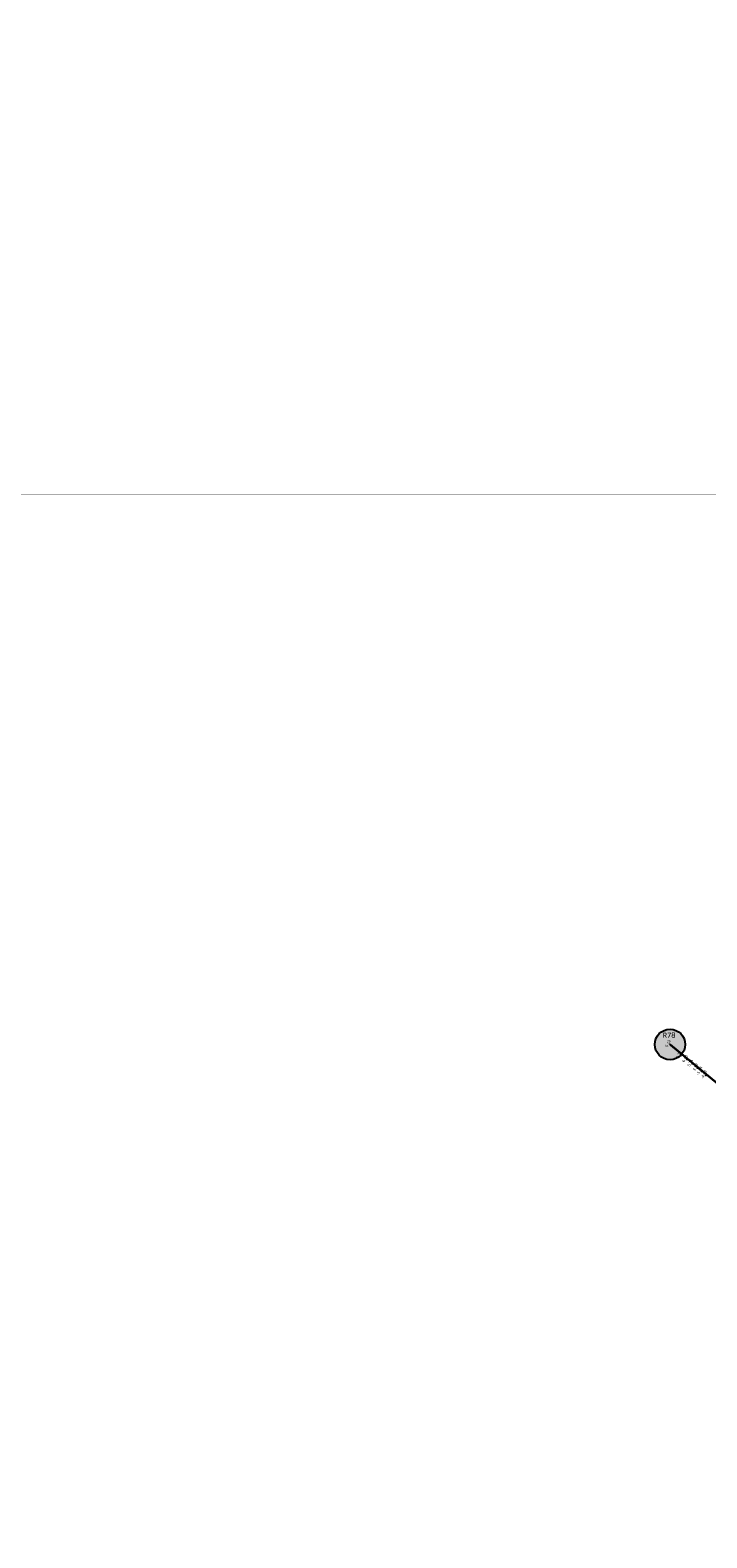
# Model space of a CAD drawing. Header units: feet. Extents: x 850675 to 1077306, y 463961 to 606658.
# Tile 23 of 77: x 936464 to 939569, y 515881 to 522801. Entities that reach past the tile are written whole.
import ezdxf
from ezdxf.enums import TextEntityAlignment as Align

# ---------------------------------------------------------------- set-up
doc = ezdxf.new("R2010")
doc.units = ezdxf.units.FT
doc.header["$MEASUREMENT"] = 0
doc.header["$XCLIPFRAME"] = 0
doc.header["$PDSIZE"] = 100
doc.linetypes.add('DASHED', pattern=[0.75, 0.5, -0.25])
for name, color, linetype in [('Circle', 253, 'Continuous'), ('ELEV8', 7, 'Continuous'), ('MATCHLINE', 7, 'DASHED'), ('Plan', 150, 'Continuous'), ('POINTS8', 7, 'Continuous'), ('Text', 255, 'Continuous')]:
    doc.layers.add(name, color=color, linetype=linetype)
doc.layers.add('MrSID', color=251, linetype='Continuous', transparency=0.2)
doc.styles.add('Legend', font='calibri.ttf')
doc.styles.add('MM-STANDARD', font='txt', dxfattribs={"height": 1})
picture_1 = doc.add_image_def('image6.sid', size_in_pixel=(6316, 6967))
picture_2 = doc.add_image_def('image11.jpg', size_in_pixel=(1570, 944))

# ---------------------------------------------------------------- blocks, each defined once
blk = doc.blocks.new('circle-block')
at = {"layer": 'Circle'}
h = blk.add_hatch(color=256, dxfattribs=at)
h.dxf.hatch_style = 1
edge = h.paths.add_edge_path()
edge.add_arc((945749.99, 597641.21), 70, 0, 360)
blk.add_circle((945749.99, 597641.21), 70, dxfattribs=at)

msp = doc.modelspace()

# ---------------------------------------------------------------- linework, layer by layer
at = {"layer": 'MATCHLINE', "color": 1, "const_width": 1, "flags": 128}
for points in [[(963828.314, 520669.5343), (899094.3378, 520669.5343)], [(963828.314, 516613.7242), (899094.3378, 516613.7242)]]:
    msp.add_lwpolyline(points, dxfattribs=at)
at = {"layer": 'Plan', "const_width": 10}
msp.add_lwpolyline([(939399.67, 518145.95), (941851.996, 516126.4005)], dxfattribs=at)
at = {"layer": 'POINTS8', "color": 250, "linetype": 'Continuous', "lineweight": 0, "transparency": 33554687}
for p in [(939399.67, 518145.95, 5.13), (939449.4161, 518094.4196, 6.72), (939476.9901, 518076.3885, 6.476), (939501.2994, 518057.5036, 5.71), (939525.6757, 518037.4802, 3.893), (939543.4743, 518021.3285, -1.039), (939563.9472, 518003.7482, -4.078)]:
    msp.add_point(p, dxfattribs=at)

# ---------------------------------------------------------------- block references
at = {"layer": 'Circle'}
msp.add_blockref('circle-block', (-6350.32, -79495.26), dxfattribs=at)

# ---------------------------------------------------------------- texts
at = {"layer": 'ELEV8', "color": 18, "true_color": 0x000000, "transparency": 33554687, "style": 'MM-STANDARD'}
for s, p in [('5.13', (939399.67, 518145.95, 5.13)), ('6.72', (939449.4161, 518094.4196, 6.72)), ('6.48', (939476.9901, 518076.3885, 6.476)), ('5.71', (939501.2994, 518057.5036, 5.71)), ('3.89', (939525.6757, 518037.4802, 3.893)), ('-1.04', (939543.4743, 518021.3285, -1.039)), ('-4.08', (939563.9472, 518003.7482, -4.078))]:
    msp.add_text(s, height=13, rotation=65, dxfattribs=at).set_placement(p, align=Align.BOTTOM_CENTER)
at = {"layer": 'Text', "color": 255, "style": 'Legend'}
msp.add_text('R78', height=24, dxfattribs=at).set_placement((939395.3172, 518188.3056), align=Align.MIDDLE_CENTER)

# ---------------------------------------------------------------- pictures from other files: only their frames are drawn
at = {"layer": 'MrSID'}
image = msp.add_image(picture_2, insert=(851552.7296, 463961.3689), size_in_units=(225757.9943, 135742.3864), rotation=0.370518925, dxfattribs=at)
image.dxf.flags = 7
image = msp.add_image(picture_1, insert=(923454.6096, 515648.7019), size_in_units=(20721.7848, 22857.6115), dxfattribs=at)
image.set_boundary_path([(6266.81665, 6641.88121), (5956.934994, 6641.88121), (5956.934994, 6966.5), (-0.5, 6966.5), (-0.5, -0.5), (6266.81665, 3.07678), (6266.81665, 6641.88121)])

doc.saveas('drawing.dxf')
